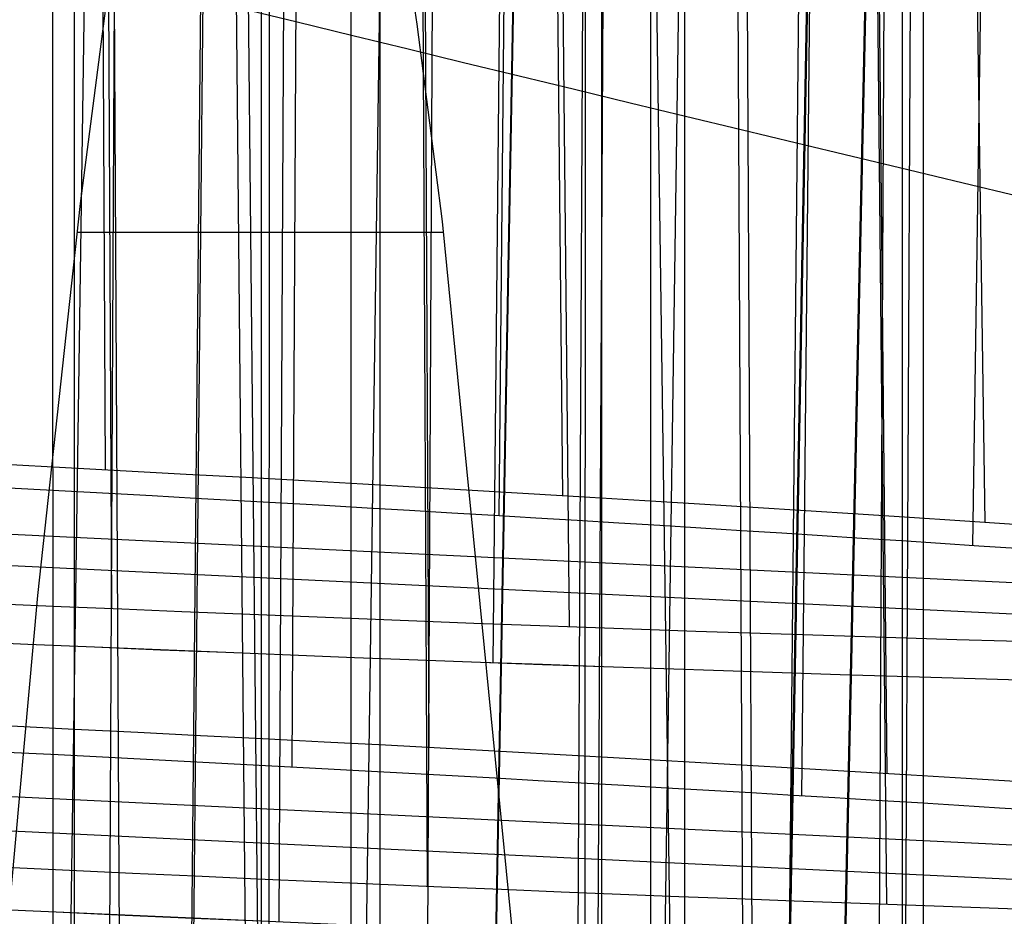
# Model space of a CAD drawing. Extents: x -64 to 57, y 4 to 161.
# Tile 204 of 256: x -7.993 to -7.672, y 156.847 to 157.139. Entities that reach past the tile are written whole.
import ezdxf

# ---------------------------------------------------------------- set-up
doc = ezdxf.new("R2010")
doc.units = 0
doc.layers.add('DEFAULT', color=7, linetype='CONTINUOUS')

msp = doc.modelspace()

# ---------------------------------------------------------------- linework, layer by layer
at = {"layer": 'DEFAULT', "color": 254}
for p, q in [((-7.967079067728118, 157.6999671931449, 47.40310548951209), (-7.963337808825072, 156.9471391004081, 47.42246072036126)), ((-7.96886542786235, 157.6841937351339, 45.85907378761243), (-7.965468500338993, 156.9922988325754, 45.84127717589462)), ((-7.975464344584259, 156.8127699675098, 51.74798799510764), (-7.975399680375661, 157.6742961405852, 51.72563747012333)), ((-7.863757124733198, 157.6715281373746, 48.85934851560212), (-7.859945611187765, 156.9018048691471, 48.83955626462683)), ((-7.904441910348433, 156.8954337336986, 48.76220093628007), (-7.900569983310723, 157.6647407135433, 48.74261348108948)), ((-7.864410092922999, 157.6636564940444, 50.40342302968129), (-7.860431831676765, 156.8566719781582, 50.42417680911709)), ((-7.908710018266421, 156.8450622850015, 50.51645484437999), (-7.904727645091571, 157.6554248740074, 50.53749985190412)), ((-7.821168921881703, 157.6475942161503, 47.36011443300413), (-7.814227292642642, 156.9412560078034, 47.37725853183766)), ((-7.92371094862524, 157.6432693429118, 44.35961670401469), (-7.904680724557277, 155.715324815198, 44.4063776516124)), ((-7.911946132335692, 157.6405228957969, 53.41748049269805), (-7.912043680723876, 156.773231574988, 53.44019110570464)), ((-7.982405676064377, 156.7617089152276, 53.53068895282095), (-7.982518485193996, 157.6371842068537, 53.55382633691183)), ((-7.838929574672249, 156.9295231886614, 47.46963512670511), (-7.832009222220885, 157.6346100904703, 47.48693314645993)), ((-7.822688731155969, 157.6331515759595, 45.90179784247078), (-7.816341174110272, 156.9838591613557, 45.88602484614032)), ((-7.947695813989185, 155.7060758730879, 44.43891545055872), (-7.928702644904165, 157.6327457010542, 44.48614922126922)), ((-7.836985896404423, 156.9773206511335, 45.80814103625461), (-7.830664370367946, 157.6187991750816, 45.79272550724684)), ((-7.758500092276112, 157.6196932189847, 51.85953550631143), (-7.754459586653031, 156.8113027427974, 51.83875624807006)), ((-7.71777997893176, 157.6197469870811, 48.90225461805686), (-7.710652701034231, 156.8933472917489, 48.88461893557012)), ((-7.804869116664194, 156.8041039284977, 51.76375704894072), (-7.800755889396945, 157.6138896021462, 51.74314630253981)), ((-7.718211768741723, 157.612546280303, 50.36056293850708), (-7.710748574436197, 156.8507587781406, 50.37906233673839)), ((-7.927247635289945, 157.6061461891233, 42.90135985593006), (-7.908818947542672, 155.7161555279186, 42.85542776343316)), ((-7.738314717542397, 156.8860352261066, 48.81065072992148), (-7.731193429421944, 157.6060655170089, 48.79335791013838)), ((-7.742347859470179, 156.8384343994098, 50.46880457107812), (-7.734918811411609, 157.5977253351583, 50.48744175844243)), ((-7.948339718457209, 155.7072371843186, 42.83762689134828), (-7.929819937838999, 157.5913967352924, 42.79232883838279)), ((-7.761390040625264, 157.589047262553, 53.40378387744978), (-7.757357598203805, 156.766264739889, 53.42494847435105)), ((-7.687425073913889, 157.5870413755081, 45.9719623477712), (-7.678689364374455, 156.9751817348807, 45.95853121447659)), ((-7.87594932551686, 155.6831761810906, 54.7752855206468), (-7.875726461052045, 157.5841730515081, 54.72596825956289)), ((-7.803667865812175, 157.5818978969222, 54.84508507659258), (-7.803601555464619, 155.692671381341, 54.79561398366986)), ((-7.811604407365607, 156.7539799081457, 53.5162079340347), (-7.807574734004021, 157.5788037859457, 53.53763299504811)), ((-7.960233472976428, 157.5770048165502, 56.40207847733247), (-7.97283010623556, 155.1447105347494, 56.46451227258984)), ((-7.682579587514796, 156.9676038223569, 45.88794263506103), (-7.673980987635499, 157.5667514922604, 45.87495218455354)), ((-7.79162762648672, 157.5624287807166, 42.971580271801), (-7.764836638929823, 155.6840980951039, 42.93033117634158)), ((-7.79954035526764, 155.6740789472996, 42.91507712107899), (-7.772758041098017, 157.5420975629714, 42.87455838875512)), ((-7.808954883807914, 157.5270094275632, 56.41778153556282), (-7.809213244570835, 155.6939129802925, 56.46578216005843)), ((-7.710563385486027, 155.6466315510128, 54.79160644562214), (-7.700925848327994, 157.5264473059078, 54.74377878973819)), ((-7.885020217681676, 155.6840416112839, 56.50507816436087), (-7.885309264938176, 157.5213375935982, 56.55363454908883)), ((-7.763844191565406, 155.6672669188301, 41.2562277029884), (-7.730392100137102, 157.4881232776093, 41.29070565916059)), ((-7.896609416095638, 155.6976185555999, 39.91315429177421), (-7.871088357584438, 157.4776654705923, 39.8745437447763)), ((-7.718833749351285, 155.6473058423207, 56.49031611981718), (-7.709971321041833, 157.4670931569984, 56.53759096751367)), ((-7.776648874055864, 155.6592150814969, 57.773090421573), (-7.776378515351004, 157.4597832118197, 57.72637879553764)), ((-7.698831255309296, 157.456939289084, 57.84480678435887), (-7.698709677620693, 155.6694501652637, 57.79799989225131)), ((-7.763558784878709, 155.6680177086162, 40.01998692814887), (-7.731031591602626, 157.4396689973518, 39.98728098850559)), ((-7.857316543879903, 157.4278880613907, 59.40228428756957), (-7.869905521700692, 155.0103453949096, 59.46432551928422)), ((-7.954795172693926, 155.697630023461, 59.49039371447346), (-7.963823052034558, 157.4261938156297, 59.53515664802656)), ((-7.859016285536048, 155.6903449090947, 38.25666028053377), (-7.827397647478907, 157.4079193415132, 38.28911967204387)), ((-7.705558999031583, 157.3822583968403, 59.41814144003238), (-7.705825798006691, 155.6710140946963, 59.46295115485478)), ((-7.992665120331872, 155.7210880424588, 36.91077018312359), (-7.968924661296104, 157.3752029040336, 36.87490746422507)), ((-7.787333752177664, 155.6604294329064, 59.50808758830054), (-7.787629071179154, 157.3745194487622, 59.5533876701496)), ((-7.749824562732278, 155.6662063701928, 38.12585261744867), (-7.712893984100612, 157.3680930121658, 38.15129299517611)), ((-7.859143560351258, 155.6911920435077, 37.01829483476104), (-7.828799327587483, 157.3423673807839, 36.98784136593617)), ((-7.914550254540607, 157.3231995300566, 51.83610543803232), (-7.914550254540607, 156.8193021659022, 51.82730987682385)), ((-7.749466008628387, 155.6668475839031, 37.1497779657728), (-7.713667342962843, 157.3176719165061, 37.12586787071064)), ((-7.873572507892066, 157.2016472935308, 51.83398373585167), (-7.863783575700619, 157.1375699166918, 51.83286526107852)), ((-7.973456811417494, 157.0790966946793, 51.83184460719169), (-7.965229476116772, 157.1428383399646, 51.83295722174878)), ((-7.863783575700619, 157.1375699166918, 51.83286526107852), (-7.855599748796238, 157.0732830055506, 51.83174312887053)), ((-7.987325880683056, 156.9513406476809, 51.82961461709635), (-7.973456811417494, 157.0790966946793, 51.83184460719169)), ((-7.855599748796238, 157.0732830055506, 51.83174312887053), (-7.830153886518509, 156.8152446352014, 51.82723905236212)), ((-7.974564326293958, 157.069839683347, 51.8316830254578), (-7.855190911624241, 157.069839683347, 51.8316830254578)), ((-7.315324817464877, 156.9384864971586, 46.63213447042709), (-8.92800153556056, 157.016057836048, 46.63213447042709)), ((-7.274367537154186, 156.9262872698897, 46.64021940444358), (-9.061659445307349, 157.0123176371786, 46.63687819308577)), ((-7.998946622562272, 156.823359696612, 51.82738070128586), (-7.987325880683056, 156.9513406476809, 51.82961461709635)), ((-7.209690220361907, 156.8479448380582, 49.63186051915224), (-8.82586600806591, 156.925684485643, 49.63186051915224)), ((-7.177949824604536, 156.8351701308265, 49.64065695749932), (-8.961741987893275, 156.921032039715, 49.63732228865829))]:
    msp.add_line(p, q, dxfattribs=at)
at = {"layer": 'DEFAULT', "color": 254, "extrusion": (-0.007706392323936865, 0.0329163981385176, 0.9994283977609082)}
msp.add_arc((-51.81313134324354, -202.6872173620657, 40.91119924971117), 54.27339981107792, 59.16244649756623, 75.47027365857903, dxfattribs=at)
at = {"layer": 'DEFAULT', "color": 254, "extrusion": (-0.009585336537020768, 0.03267403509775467, 0.9994200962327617)}
msp.add_arc((-62.99088180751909, -199.5012943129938, 40.89634588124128), 54.27341004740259, 55.98578140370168, 72.29359930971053, dxfattribs=at)
at = {"layer": 'DEFAULT', "color": 254, "extrusion": (0.09501970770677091, -0.06381249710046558, 0.9934280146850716)}
msp.add_arc((177.8937422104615, 120.7305356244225, 50.11691854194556), 55.31061228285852, 197.0185561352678, 212.3987439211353, dxfattribs=at)
at = {"layer": 'DEFAULT', "color": 254, "extrusion": (0.09314869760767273, -0.06405678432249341, 0.9935894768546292)}
msp.add_arc((176.5649874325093, 122.6700686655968, 50.10443404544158), 55.31061227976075, 197.6522468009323, 213.0324345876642, dxfattribs=at)
at = {"layer": 'DEFAULT', "color": 254, "extrusion": (-0.03204746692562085, 0.08381880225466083, 0.9959655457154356)}
msp.add_arc((-79.84415249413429, -193.6147199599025, 48.30080636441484), 56.73027316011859, 52.68382813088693, 67.5954069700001, dxfattribs=at)
at = {"layer": 'DEFAULT', "color": 254, "extrusion": (-0.03391817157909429, 0.08357813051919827, 0.9959238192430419)}
msp.add_arc((-83.81013263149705, -191.9372177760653, 48.2855709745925), 56.73027316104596, 51.51255833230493, 66.42413717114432, dxfattribs=at)
at = {"layer": 'DEFAULT', "color": 254, "extrusion": (0.001273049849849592, 0.01332156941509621, 0.9999104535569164)}
msp.add_arc((3.87283252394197, 199.5893144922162, 43.29072052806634), 44.0412721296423, 253.6970217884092, 260.4304937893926, dxfattribs=at)
at = {"layer": 'DEFAULT', "color": 254, "extrusion": (0.0005099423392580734, 0.004966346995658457, 0.999987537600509)}
msp.add_arc((3.915156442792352, 200.1180858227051, 41.70287373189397), 44.33475163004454, 253.7459400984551, 260.4586345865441, dxfattribs=at)
at = {"layer": 'DEFAULT', "color": 254, "extrusion": (0.002008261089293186, 0.02310624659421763, 0.9997309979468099)}
msp.add_arc((13.33078137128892, -207.9896679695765, 40.71517266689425), 53.24044568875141, 80.54776117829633, 85.64439722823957, dxfattribs=at)
at = {"layer": 'DEFAULT', "color": 254, "extrusion": (0.0008237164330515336, 0.008945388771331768, 0.9999596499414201)}
msp.add_arc((4.73400320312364, 208.4665706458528, 38.79984912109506), 52.90321676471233, 255.5020202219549, 260.6315581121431, dxfattribs=at)
at = {"layer": 'DEFAULT', "color": 254, "extrusion": (0.09498617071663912, -0.06353826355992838, 0.9934487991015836)}
msp.add_arc((177.2120157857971, 119.766123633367, 50.24031658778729), 55.19804034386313, 196.8434382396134, 212.2571192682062, dxfattribs=at)
at = {"layer": 'DEFAULT', "color": 254, "extrusion": (0.09311513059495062, -0.06378255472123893, 0.9936102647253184)}
msp.add_arc((175.8945678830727, 121.6972306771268, 50.22783190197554), 55.1980403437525, 197.4768305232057, 212.8905115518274, dxfattribs=at)
at = {"layer": 'DEFAULT', "color": 254, "extrusion": (6.14439629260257e-05, 0.0002434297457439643, 0.9999999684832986)}
msp.add_arc((3.956104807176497, 200.2707816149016, 40.85394418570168), 44.58478084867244, 253.7027605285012, 260.41635341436, dxfattribs=at)
at = {"layer": 'DEFAULT', "color": 254, "extrusion": (-0.03205789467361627, 0.08308525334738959, 0.9960266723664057)}
msp.add_arc((-79.94740843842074, -192.1291243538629, 48.0893955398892), 56.34176278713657, 52.39852871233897, 67.431338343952, dxfattribs=at)
at = {"layer": 'DEFAULT', "color": 254, "extrusion": (-0.03392873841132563, 0.08284456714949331, 0.9959847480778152)}
msp.add_arc((-83.90944403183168, -190.4380776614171, 48.07415637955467), 56.34176278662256, 51.21929719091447, 66.25210682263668, dxfattribs=at)
at = {"layer": 'DEFAULT', "color": 254, "extrusion": (8.765462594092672e-05, 0.0009902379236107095, 0.9999995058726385)}
msp.add_arc((4.854166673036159, 209.4239100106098, 37.6739155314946), 53.85630970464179, 255.5816264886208, 260.6502818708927, dxfattribs=at)
at = {"layer": 'DEFAULT', "color": 254, "extrusion": (0.2841817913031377, 0.958172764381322, -0.03384764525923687)}
msp.add_arc((52.48551075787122, 48.6527272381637, 146.4942697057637), 0.8443439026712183, 182.3812641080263, 357.6730294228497, dxfattribs=at)
at = {"layer": 'DEFAULT', "color": 254, "extrusion": (0.2843457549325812, 0.9586834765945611, -0.008572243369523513)}
msp.add_arc((52.48731758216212, 44.86330204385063, 147.6758453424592), 0.8443974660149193, 2.468058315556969, 177.5862060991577, dxfattribs=at)
at = {"layer": 'DEFAULT', "color": 254, "extrusion": (0.2599652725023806, 0.9655917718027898, -0.007112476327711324)}
msp.add_arc((48.76669294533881, 44.66775847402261, 149.0036858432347), 0.9234985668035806, 1.957022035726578, 177.8967103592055, dxfattribs=at)
at = {"layer": 'DEFAULT', "color": 254, "extrusion": (0.2598815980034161, 0.9651675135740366, -0.03021962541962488)}
msp.add_arc((48.77118133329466, 48.16331385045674, 147.9294423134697), 0.9234529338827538, 181.8754823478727, 357.9781869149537, dxfattribs=at)
at = {"layer": 'DEFAULT', "color": 254, "extrusion": (0.248212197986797, 0.9684930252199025, -0.02029691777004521)}
msp.add_arc((47.03545643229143, 43.64223196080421, 148.9578410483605), 0.9202728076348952, 1.770877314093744, 178.0893139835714, dxfattribs=at)
at = {"layer": 'DEFAULT', "color": 254, "extrusion": (0.2825905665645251, 0.9588844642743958, 0.02613725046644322)}
msp.add_arc((51.91895166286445, 48.71521843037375, 149.4896225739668), 0.8348002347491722, 1.773158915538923, 91.17881353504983, dxfattribs=at)
at = {"layer": 'DEFAULT', "color": 254, "extrusion": (0.2480780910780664, 0.9678674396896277, -0.04110814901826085)}
msp.add_arc((47.03933532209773, 46.79151350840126, 148.0151151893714), 0.9202223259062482, 181.6702884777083, 358.1898133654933, dxfattribs=at)
at = {"layer": 'DEFAULT', "color": 254, "extrusion": (0.04802599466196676, 0.998440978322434, 0.02844497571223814)}
msp.add_arc((15.65432563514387, 42.16512445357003, 157.668940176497), 0.8072711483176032, 180.1171592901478, 359.9300924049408, dxfattribs=at)
at = {"layer": 'DEFAULT', "color": 254, "extrusion": (0.04802599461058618, 0.9984409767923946, 0.02844502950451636)}
msp.add_arc((15.65432563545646, 42.16512363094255, 157.6689424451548), 0.8072711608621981, 180.1177031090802, 359.9295485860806, dxfattribs=at)
at = {"layer": 'DEFAULT', "color": 254, "extrusion": (0.2581744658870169, 0.9657821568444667, 0.02471377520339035)}
msp.add_arc((48.20459415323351, 48.90771895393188, 150.6633774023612), 0.9151193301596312, 1.389756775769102, 91.59418120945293, dxfattribs=at)
at = {"layer": 'DEFAULT', "color": 254, "extrusion": (0.04800522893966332, 0.9984324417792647, 0.02877772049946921)}
msp.add_arc((15.69705691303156, 42.11881503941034, 157.673287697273), 0.8946812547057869, 179.8612382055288, 359.9713602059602, dxfattribs=at)
at = {"layer": 'DEFAULT', "color": 254, "extrusion": (0.04802599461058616, 0.9984409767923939, 0.02844502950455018)}
msp.add_arc((15.65432635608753, 42.16337600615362, 157.6689424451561), 0.8072701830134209, 0.0535857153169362, 179.9936659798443, dxfattribs=at)
at = {"layer": 'DEFAULT', "color": 254, "extrusion": (0.0480259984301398, 0.9984410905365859, 0.02844103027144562)}
msp.add_arc((15.65432610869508, 42.16398076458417, 157.6687737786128), 0.8072701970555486, 0.0554346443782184, 179.9918170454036, dxfattribs=at)
at = {"layer": 'DEFAULT', "color": 254, "extrusion": (0.04800522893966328, 0.9984324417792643, 0.02877772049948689)}
msp.add_arc((15.69705587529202, 42.11810467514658, 157.6732876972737), 0.8946822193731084, 0.0168522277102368, 179.8157461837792, dxfattribs=at)
at = {"layer": 'DEFAULT', "color": 254, "extrusion": (0.04800524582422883, 0.9984326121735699, 0.02877177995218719)}
msp.add_arc((15.69705716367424, 42.11899382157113, 157.6730372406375), 0.8946823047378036, 0.0199204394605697, 179.8126780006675, dxfattribs=at)
at = {"layer": 'DEFAULT', "color": 254, "extrusion": (0.0480259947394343, 0.9984409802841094, 0.0284449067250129)}
msp.add_arc((15.54621430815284, 45.16607689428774, 157.6689368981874), 0.8090225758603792, 180.0975815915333, 359.9388540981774, dxfattribs=at)
at = {"layer": 'DEFAULT', "color": 254, "extrusion": (0.0480259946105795, 0.998440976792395, 0.02844502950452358)}
msp.add_arc((15.54621431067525, 45.16606880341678, 157.6689424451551), 0.8090225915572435, 180.0983801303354, 359.9380555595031, dxfattribs=at)
at = {"layer": 'DEFAULT', "color": 254, "extrusion": (0.04800522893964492, 0.9984324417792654, 0.02877772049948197)}
msp.add_arc((15.59462321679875, 45.12049828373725, 157.6732876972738), 0.8929296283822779, 179.878644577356, 359.9432764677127, dxfattribs=at)
at = {"layer": 'DEFAULT', "color": 254, "extrusion": (0.04802599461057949, 0.9984409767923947, 0.02844502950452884)}
msp.add_arc((15.54621486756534, 45.16431736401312, 157.6689424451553), 0.8090220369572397, 0.0620942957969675, 179.9743413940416, dxfattribs=at)
at = {"layer": 'DEFAULT', "color": 254, "extrusion": (0.04802600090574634, 0.9984411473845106, 0.02843903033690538)}
msp.add_arc((15.5462145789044, 45.16523292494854, 157.6686714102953), 0.8090220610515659, 0.064268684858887, 179.9721669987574, dxfattribs=at)
at = {"layer": 'DEFAULT', "color": 254, "extrusion": (0.04800522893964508, 0.9984324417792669, 0.02877772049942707)}
msp.add_arc((15.59462211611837, 45.1197900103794, 157.6732876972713), 0.8929303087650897, 359.9887235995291, 179.83319744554, dxfattribs=at)
at = {"layer": 'DEFAULT', "color": 254, "extrusion": (0.04800526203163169, 0.9984327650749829, 0.02876644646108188)}
msp.add_arc((15.59462477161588, 45.12151344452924, 157.6727785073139), 0.8929303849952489, 359.992247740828, 179.8296733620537, dxfattribs=at)
at = {"layer": 'DEFAULT', "color": 254, "extrusion": (0.2659248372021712, 0.9638672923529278, 0.01561485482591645)}
msp.add_arc((49.19836558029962, 53.32893322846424, 149.8284302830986), 0.8398346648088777, 182.0937058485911, 357.9186084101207, dxfattribs=at)
at = {"layer": 'DEFAULT', "color": 254, "extrusion": (0.2299348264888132, 0.9726313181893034, -0.03344090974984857)}
msp.add_arc((44.29085444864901, 42.62764271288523, 149.2019910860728), 0.9156354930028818, 1.490761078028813, 178.3737207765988, dxfattribs=at)
at = {"layer": 'DEFAULT', "color": 254, "extrusion": (0.2657563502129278, 0.9632471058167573, 0.03909700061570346)}
msp.add_arc((49.19874845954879, 49.73402912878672, 151.0389082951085), 0.8398220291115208, 2.069924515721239, 177.9423976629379, dxfattribs=at)
at = {"layer": 'DEFAULT', "color": 254, "extrusion": (0.2430019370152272, 0.9699104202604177, 0.01496112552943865)}
msp.add_arc((45.72214346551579, 53.41617999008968, 150.8906556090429), 0.9189036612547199, 181.6363867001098, 358.1736469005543, dxfattribs=at)
at = {"layer": 'DEFAULT', "color": 254, "extrusion": (0.2428333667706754, 0.96938402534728, 0.03642207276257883)}
msp.add_arc((45.71670755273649, 50.1094313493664, 152.0035899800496), 0.9188952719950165, 1.618941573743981, 178.190987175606, dxfattribs=at)
at = {"layer": 'DEFAULT', "color": 254, "extrusion": (0.2297858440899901, 0.9719115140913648, -0.05085739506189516)}
msp.add_arc((44.29401870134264, 45.26992850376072, 148.4349187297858), 0.9155887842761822, 181.3793006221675, 358.485081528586, dxfattribs=at)

doc.saveas('drawing.dxf')
